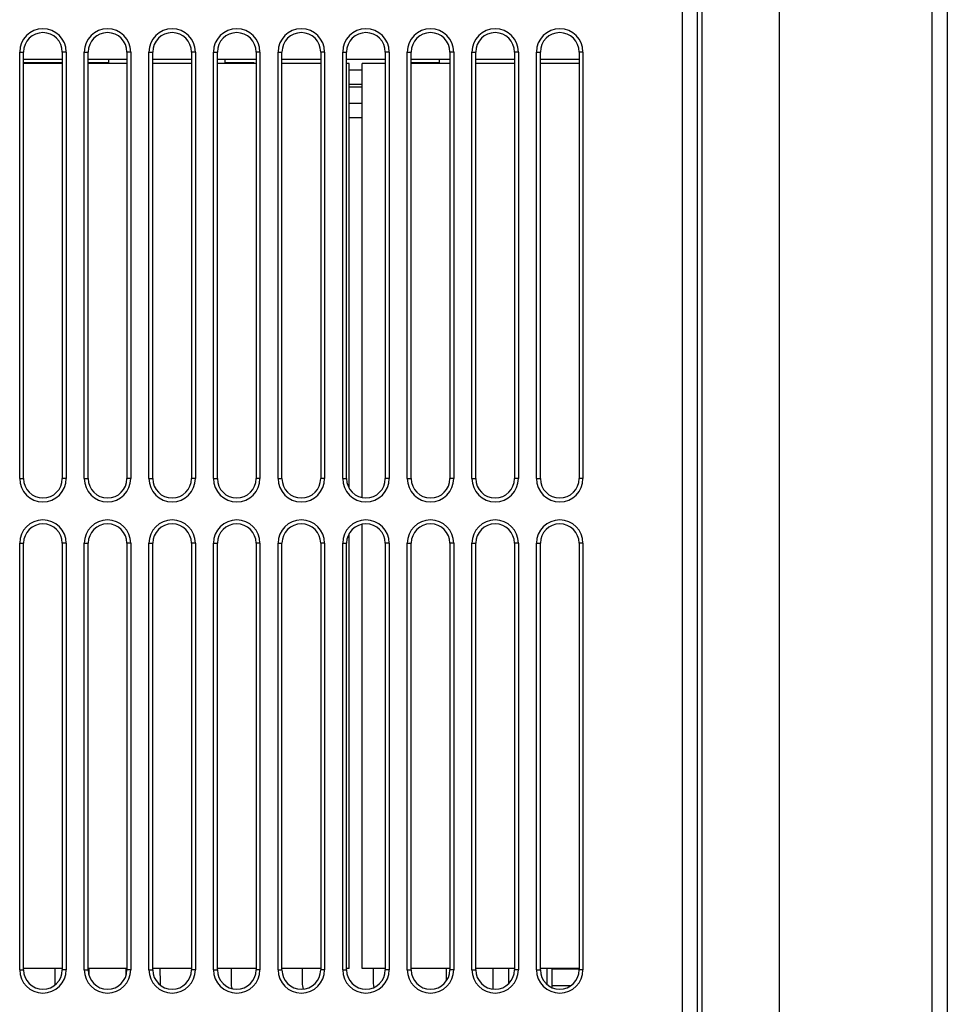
# Model space of a CAD drawing. Header units: millimetres. Extents: x -131 to 719, y -272 to 510.
# Tile 9 of 102: x 192 to 264, y -232 to -156. Entities that reach past the tile are written whole.
import ezdxf

# ---------------------------------------------------------------- set-up
doc = ezdxf.new("R2010")
doc.units = ezdxf.units.MM
doc.header["$LTSCALE"] = 23.1
doc.layers.get('0').update_dxf_attribs({"linetype": 'CONTINUOUS'})

msp = doc.modelspace()

# ---------------------------------------------------------------- linework, layer by layer
at = {"color": 7}
for p, q in [((243.394, -108.453), (243.394, -252.733)), ((244.592, -252.733), (244.592, -108.453)), ((244.926, -108.453), (244.926, -252.733)), ((250.926, -255.453), (250.926, -108.453)), ((262.726, -108.453), (262.726, -255.453)), ((263.926, -108.453), (263.926, -254.259)), ((192.126, -191.453), (192.126, -158.453)), ((192.126, -158.453), (192.426, -158.453)), ((192.426, -191.453), (192.426, -158.453)), ((195.426, -159.043), (192.426, -159.043)), ((195.426, -158.453), (195.426, -191.453)), ((195.726, -158.453), (195.426, -158.453)), ((195.726, -158.453), (195.726, -191.453)), ((197.126, -191.453), (197.126, -158.453)), ((197.126, -158.453), (197.426, -158.453)), ((197.426, -191.453), (197.426, -158.453)), ((200.426, -159.043), (197.426, -159.043)), ((199.026, -159.343), (199.026, -159.043)), ((200.726, -158.453), (200.426, -158.453)), ((200.426, -158.453), (200.426, -191.453)), ((200.726, -158.453), (200.726, -191.453)), ((202.126, -158.453), (202.426, -158.453)), ((202.126, -191.453), (202.126, -158.453)), ((202.426, -191.453), (202.426, -158.453)), ((205.426, -159.043), (202.426, -159.043)), ((205.726, -158.453), (205.426, -158.453)), ((205.426, -158.453), (205.426, -191.453)), ((205.726, -158.453), (205.726, -191.453)), ((207.126, -158.453), (207.426, -158.453)), ((207.126, -191.453), (207.126, -158.453)), ((207.426, -191.453), (207.426, -158.453)), ((210.426, -159.043), (207.426, -159.043)), ((208.026, -159.343), (208.026, -159.043)), ((210.726, -158.453), (210.426, -158.453)), ((210.426, -158.453), (210.426, -191.453)), ((210.726, -158.453), (210.726, -191.453)), ((212.126, -158.453), (212.426, -158.453)), ((212.126, -191.453), (212.126, -158.453)), ((212.426, -191.453), (212.426, -158.453)), ((215.426, -159.043), (212.426, -159.043)), ((215.726, -158.453), (215.426, -158.453)), ((215.426, -158.453), (215.426, -191.453)), ((215.726, -158.453), (215.726, -191.453)), ((217.126, -158.453), (217.426, -158.453)), ((217.126, -191.453), (217.126, -158.453)), ((217.426, -191.453), (217.426, -158.453)), ((220.426, -159.043), (217.426, -159.043)), ((220.726, -158.453), (220.426, -158.453)), ((220.426, -158.453), (220.426, -191.453)), ((220.726, -158.453), (220.726, -191.453)), ((222.126, -158.453), (222.426, -158.453)), ((222.126, -191.453), (222.126, -158.453)), ((222.426, -191.453), (222.426, -158.453)), ((225.426, -159.043), (222.426, -159.043)), ((224.626, -159.343), (224.626, -159.043)), ((225.726, -158.453), (225.426, -158.453)), ((225.426, -158.453), (225.426, -191.453)), ((225.726, -158.453), (225.726, -191.453)), ((227.126, -158.453), (227.426, -158.453)), ((227.126, -191.453), (227.126, -158.453)), ((227.426, -191.453), (227.426, -158.453)), ((230.426, -159.043), (227.426, -159.043)), ((230.726, -158.453), (230.426, -158.453)), ((230.426, -158.453), (230.426, -191.453)), ((230.726, -158.453), (230.726, -191.453)), ((232.126, -158.453), (232.426, -158.453)), ((232.126, -191.453), (232.126, -158.453)), ((232.426, -191.453), (232.426, -158.453)), ((235.426, -159.043), (232.426, -159.043)), ((235.726, -158.453), (235.426, -158.453)), ((235.426, -158.453), (235.426, -191.453)), ((235.726, -158.453), (235.726, -191.453)), ((192.426, -159.253), (195.426, -159.253)), ((195.426, -159.343), (192.426, -159.343)), ((197.426, -159.253), (199.026, -159.253)), ((200.426, -159.343), (197.426, -159.343)), ((205.426, -159.343), (202.426, -159.343)), ((210.426, -159.343), (207.426, -159.343)), ((208.026, -159.253), (210.251, -159.253)), ((210.251, -159.253), (210.259, -159.343)), ((215.426, -159.343), (212.426, -159.343)), ((217.626, -159.343), (217.426, -159.343)), ((217.626, -192.197), (217.626, -159.343)), ((217.626, -159.843), (218.626, -159.843)), ((220.426, -159.343), (218.626, -159.343)), ((218.626, -192.921), (218.626, -159.343)), ((222.426, -159.253), (224.626, -159.253)), ((225.426, -159.343), (222.426, -159.343)), ((230.426, -159.343), (227.426, -159.343)), ((235.426, -159.343), (232.426, -159.343)), ((217.626, -160.943), (218.626, -160.943)), ((218.626, -161.161), (217.626, -161.161)), ((218.626, -162.448), (217.626, -162.448)), ((218.626, -163.543), (217.626, -163.543)), ((192.126, -191.453), (192.426, -191.453)), ((195.726, -191.453), (195.426, -191.453)), ((197.126, -191.453), (197.426, -191.453)), ((200.726, -191.453), (200.426, -191.453)), ((202.126, -191.453), (202.426, -191.453)), ((205.726, -191.453), (205.426, -191.453)), ((207.126, -191.453), (207.426, -191.453)), ((210.726, -191.453), (210.426, -191.453)), ((212.126, -191.453), (212.426, -191.453)), ((215.726, -191.453), (215.426, -191.453)), ((217.126, -191.453), (217.426, -191.453)), ((220.726, -191.453), (220.426, -191.453)), ((222.126, -191.453), (222.426, -191.453)), ((225.726, -191.453), (225.426, -191.453)), ((227.126, -191.453), (227.426, -191.453)), ((230.726, -191.453), (230.426, -191.453)), ((232.126, -191.453), (232.426, -191.453)), ((235.726, -191.453), (235.426, -191.453)), ((218.626, -229.343), (218.626, -194.985)), ((217.626, -229.343), (217.626, -195.709)), ((192.126, -196.453), (192.426, -196.453)), ((192.126, -229.453), (192.126, -196.453)), ((192.426, -229.453), (192.426, -196.453)), ((195.726, -196.453), (195.426, -196.453)), ((195.426, -196.453), (195.426, -229.453)), ((195.726, -196.453), (195.726, -229.453)), ((197.126, -196.453), (197.426, -196.453)), ((197.126, -229.453), (197.126, -196.453)), ((197.426, -229.453), (197.426, -196.453)), ((200.726, -196.453), (200.426, -196.453)), ((200.426, -196.453), (200.426, -229.453)), ((200.726, -196.453), (200.726, -229.453)), ((202.126, -196.453), (202.426, -196.453)), ((202.126, -229.453), (202.126, -196.453)), ((202.426, -229.453), (202.426, -196.453)), ((205.726, -196.453), (205.426, -196.453)), ((205.426, -196.453), (205.426, -229.453)), ((205.726, -196.453), (205.726, -229.453)), ((207.126, -196.453), (207.426, -196.453)), ((207.126, -229.453), (207.126, -196.453)), ((207.426, -229.453), (207.426, -196.453)), ((210.726, -196.453), (210.426, -196.453)), ((210.426, -196.453), (210.426, -229.453)), ((210.726, -196.453), (210.726, -229.453)), ((212.126, -196.453), (212.426, -196.453)), ((212.126, -229.453), (212.126, -196.453)), ((212.426, -229.453), (212.426, -196.453)), ((215.726, -196.453), (215.426, -196.453)), ((215.426, -196.453), (215.426, -229.453)), ((215.726, -196.453), (215.726, -229.453)), ((217.126, -196.453), (217.426, -196.453)), ((217.126, -229.453), (217.126, -196.453)), ((217.426, -229.453), (217.426, -196.453)), ((220.726, -196.453), (220.426, -196.453)), ((220.426, -196.453), (220.426, -229.453)), ((220.726, -196.453), (220.726, -229.453)), ((222.126, -196.453), (222.426, -196.453)), ((222.126, -229.453), (222.126, -196.453)), ((222.426, -229.453), (222.426, -196.453)), ((225.726, -196.453), (225.426, -196.453)), ((225.426, -196.453), (225.426, -229.453)), ((225.726, -196.453), (225.726, -229.453)), ((227.126, -196.453), (227.426, -196.453)), ((227.126, -229.453), (227.126, -196.453)), ((227.426, -229.453), (227.426, -196.453)), ((230.726, -196.453), (230.426, -196.453)), ((230.426, -196.453), (230.426, -229.453)), ((230.726, -196.453), (230.726, -229.453)), ((232.126, -196.453), (232.426, -196.453)), ((232.126, -229.453), (232.126, -196.453)), ((232.426, -229.453), (232.426, -196.453)), ((235.726, -196.453), (235.426, -196.453)), ((235.426, -196.453), (235.426, -229.453)), ((235.726, -196.453), (235.726, -229.453)), ((192.126, -229.453), (192.426, -229.453)), ((195.426, -229.343), (192.426, -229.343)), ((194.864, -230.453), (194.866, -229.343)), ((195.726, -229.453), (195.426, -229.453)), ((197.126, -229.453), (197.426, -229.453)), ((200.426, -229.343), (197.426, -229.343)), ((197.486, -229.343), (197.487, -229.868)), ((200.365, -229.868), (200.366, -229.343)), ((200.726, -229.453), (200.426, -229.453)), ((202.126, -229.453), (202.426, -229.453)), ((205.426, -229.343), (202.426, -229.343)), ((202.986, -229.343), (202.988, -230.453)), ((205.726, -229.453), (205.426, -229.453)), ((207.126, -229.453), (207.426, -229.453)), ((210.426, -229.343), (207.426, -229.343)), ((208.486, -229.343), (208.488, -230.453)), ((210.726, -229.453), (210.426, -229.453)), ((212.126, -229.453), (212.426, -229.453)), ((215.426, -229.343), (212.426, -229.343)), ((213.986, -229.343), (213.988, -230.453)), ((215.726, -229.453), (215.426, -229.453)), ((217.126, -229.453), (217.426, -229.453)), ((217.626, -229.343), (217.426, -229.343)), ((220.426, -229.343), (218.626, -229.343)), ((219.486, -229.343), (219.488, -230.453)), ((220.726, -229.453), (220.426, -229.453)), ((222.126, -229.453), (222.426, -229.453)), ((225.426, -229.343), (222.426, -229.343)), ((225.154, -230.311), (225.154, -229.343)), ((225.726, -229.453), (225.426, -229.453)), ((227.126, -229.453), (227.426, -229.453)), ((230.426, -229.343), (227.426, -229.343)), ((228.778, -230.945), (228.778, -229.343)), ((229.978, -230.521), (229.978, -229.343)), ((230.726, -229.453), (230.426, -229.453)), ((232.126, -229.453), (232.426, -229.453)), ((235.426, -229.343), (232.426, -229.343)), ((232.963, -230.601), (232.963, -229.343)), ((233.316, -229.343), (233.316, -229.368)), ((233.316, -229.368), (235.426, -229.368)), ((233.316, -229.368), (233.316, -230.821)), ((233.816, -229.343), (233.816, -229.368)), ((235.726, -229.453), (235.426, -229.453)), ((233.316, -230.668), (234.802, -230.668))]:
    msp.add_line(p, q, dxfattribs=at)
for centre, radius, start, end in [((193.926, -158.453), 1.8, 0, 180), ((198.926, -158.453), 1.8, 0, 180), ((203.926, -158.453), 1.8, 0, 180), ((208.926, -158.453), 1.8, 0, 180), ((213.926, -158.453), 1.8, 0, 180), ((218.926, -158.453), 1.8, 0, 180), ((223.926, -158.453), 1.8, 0, 180), ((228.926, -158.453), 1.8, 0, 180), ((233.926, -158.453), 1.8, 0, 180), ((193.926, -158.453), 1.5, 0, 180), ((198.926, -158.453), 1.5, 0, 180), ((203.926, -158.453), 1.5, 0, 180), ((208.926, -158.453), 1.5, 0, 180), ((213.926, -158.453), 1.5, 0, 180), ((218.926, -158.453), 1.5, 0, 180), ((223.926, -158.453), 1.5, 0, 180), ((228.926, -158.453), 1.5, 0, 180), ((233.926, -158.453), 1.5, 0, 180), ((193.926, -191.453), 1.8, 180, 360), ((193.926, -191.453), 1.5, 180, 360), ((198.926, -191.453), 1.8, 180, 360), ((198.926, -191.453), 1.5, 180, 360), ((203.926, -191.453), 1.8, 180, 360), ((203.926, -191.453), 1.5, 180, 360), ((208.926, -191.453), 1.8, 180, 360), ((208.926, -191.453), 1.5, 180, 360), ((213.926, -191.453), 1.8, 180, 360), ((213.926, -191.453), 1.5, 180, 360), ((218.926, -191.453), 1.8, 180, 360), ((218.926, -191.453), 1.5, 180, 360), ((223.926, -191.453), 1.8, 180, 360), ((223.926, -191.453), 1.5, 180, 360), ((228.926, -191.453), 1.8, 180, 360), ((228.926, -191.453), 1.5, 180, 360), ((233.926, -191.453), 1.8, 180, 360), ((233.926, -191.453), 1.5, 180, 360), ((193.926, -196.453), 1.8, 0, 180), ((193.926, -196.453), 1.5, 0, 180), ((198.926, -196.453), 1.8, 0, 180), ((198.926, -196.453), 1.5, 0, 180), ((203.926, -196.453), 1.8, 0, 180), ((203.926, -196.453), 1.5, 0, 180), ((208.926, -196.453), 1.8, 0, 180), ((208.926, -196.453), 1.5, 0, 180), ((213.926, -196.453), 1.8, 0, 180), ((213.926, -196.453), 1.5, 0, 180), ((218.926, -196.453), 1.8, 0, 180), ((218.926, -196.453), 1.5, 0, 180), ((223.926, -196.453), 1.8, 0, 180), ((223.926, -196.453), 1.5, 0, 180), ((228.926, -196.453), 1.8, 0, 180), ((228.926, -196.453), 1.5, 0, 180), ((233.926, -196.453), 1.8, 0, 180), ((233.926, -196.453), 1.5, 0, 180), ((193.926, -229.453), 1.8, 180, 360), ((193.926, -229.453), 1.5, 180, 360), ((198.926, -229.453), 1.8, 180, 360), ((198.926, -229.453), 1.5, 180, 360), ((203.926, -229.453), 1.8, 180, 360), ((203.926, -229.453), 1.5, 180, 360), ((208.926, -229.453), 1.8, 180, 360), ((208.926, -229.453), 1.5, 180, 360), ((213.926, -229.453), 1.8, 180, 360), ((213.926, -229.453), 1.5, 180, 360), ((218.926, -229.453), 1.8, 180, 360), ((218.926, -229.453), 1.5, 180, 360), ((223.926, -229.453), 1.8, 180, 360), ((223.926, -229.453), 1.5, 180, 360), ((228.926, -229.453), 1.8, 180, 360), ((228.926, -229.453), 1.5, 180, 360), ((233.926, -229.453), 1.8, 180, 360), ((233.926, -229.453), 1.5, 180, 360)]:
    msp.add_arc(centre, radius, start, end, dxfattribs=at)
for centre, start_param, end_param in [((193.426, -230.451), -1.697647, -1.572323), ((204.426, -230.451), -4.710862, -4.585538), ((209.926, -230.451), -4.710862, -4.389263), ((215.426, -230.451), -4.710862, -4.361664), ((220.926, -230.451), -4.710862, -4.452083)]:
    msp.add_ellipse(centre, major_axis=(0, 1.438), ratio=0.999999, start_param=start_param, end_param=end_param, dxfattribs=at)

doc.saveas('drawing.dxf')
